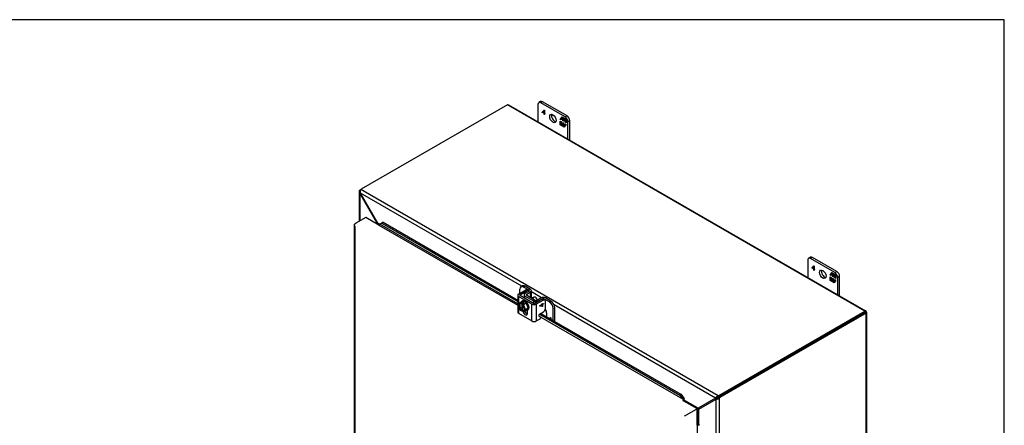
# Model space of a CAD drawing. Header units: inches. Extents: x 1 to 240, y -1 to 159.
# Tile 65 of 65: x 193 to 240, y 140 to 159. Entities that reach past the tile are written whole.
import ezdxf

# ---------------------------------------------------------------- set-up
doc = ezdxf.new("R2010")
doc.units = ezdxf.units.IN
doc.header["$MEASUREMENT"] = 0
for name, color, linetype in [('COM40679', 7, 'Continuous'), ('COM42667', 7, 'Continuous'), ('COM42780', 7, 'Continuous'), ('COM48603', 7, 'Continuous'), ('COM70726-4', 7, 'Continuous'), ('Default', 7, 'Continuous'), ('FET07720', 7, 'Continuous'), ('NTS166105', 7, 'Continuous'), ('SCC19011', 7, 'Continuous'), ('WAF25035', 7, 'Continuous')]:
    doc.layers.add(name, color=color, linetype=linetype)

# ---------------------------------------------------------------- blocks, each defined once
blk = doc.blocks.new('SE')
at = {"layer": 'COM40679', "color": 7, "linetype": 'Continuous'}
for p, q in [((231.805, 144.698), (231.363, 144.443)), ((231.805, 144.698), (231.805, 144.698)), ((231.805, 144.698), (231.805, 144.698)), ((231.186, 144.341), (231.186, 144.341)), ((231.363, 144.443), (231.363, 144.443))]:
    blk.add_line(p, q, dxfattribs=at)
blk.add_ellipse((231.275, 144.494), major_axis=(0.125, 0), ratio=0.57735, start_param=-0.827611, end_param=-0.785398, dxfattribs=at)
at = {"layer": 'COM42667', "color": 7, "linetype": 'Continuous'}
for p, q in [((216.647, 146.257), (216.988, 146.454)), ((216.714, 146.218), (217.055, 146.415)), ((217.055, 146.415), (216.988, 146.454)), ((217.117, 146.421), (217.05, 146.46)), ((216.605, 146.199), (216.605, 145.407)), ((216.647, 146.14), (216.647, 145.748)), ((217.277, 145.776), (216.647, 146.14)), ((216.714, 146.179), (216.714, 146.218)), ((217.344, 145.815), (216.714, 146.179)), ((217.753, 146.012), (217.412, 145.815)), ((217.82, 145.973), (217.479, 145.776)), ((217.82, 145.973), (217.753, 146.012)), ((217.883, 145.979), (217.816, 146.018)), ((217.909, 145.566), (217.909, 145.922)), ((216.647, 145.691), (216.647, 145.348)), ((217.061, 145.333), (217.061, 145.491)), ((217.277, 144.984), (217.277, 145.776)), ((217.479, 145.776), (217.479, 144.984)), ((217.637, 145.307), (217.82, 145.413)), ((217.644, 145.71), (217.758, 145.777)), ((217.644, 145.69), (217.644, 145.71)), ((217.758, 145.662), (217.644, 145.69)), ((217.757, 145.663), (217.644, 145.69)), ((217.758, 145.752), (217.678, 145.706)), ((217.757, 145.752), (217.678, 145.706)), ((217.678, 145.706), (217.758, 145.687)), ((217.678, 145.706), (217.678, 145.706)), ((217.757, 145.752), (217.758, 145.752)), ((217.777, 145.674), (217.757, 145.663)), ((217.757, 145.663), (217.758, 145.662)), ((217.758, 145.804), (217.778, 145.816)), ((217.758, 145.777), (217.758, 145.804)), ((217.758, 145.687), (217.758, 145.752)), ((217.778, 145.674), (217.758, 145.662)), ((217.777, 145.815), (217.777, 145.788)), ((217.777, 145.788), (217.778, 145.788)), ((217.82, 145.788), (217.777, 145.763)), ((217.777, 145.763), (217.778, 145.763)), ((217.777, 145.763), (217.777, 145.674)), ((217.777, 145.674), (217.778, 145.674)), ((217.778, 145.816), (217.778, 145.788)), ((217.778, 145.788), (217.82, 145.813)), ((217.82, 145.788), (217.778, 145.763)), ((217.778, 145.763), (217.778, 145.674)), ((217.82, 145.813), (217.82, 145.788)), ((217.82, 145.812), (217.82, 145.788)), ((217.82, 145.788), (217.82, 145.788)), ((216.647, 145.348), (217.277, 144.984)), ((217.479, 144.984), (217.66, 145.089))]:
    blk.add_line(p, q, dxfattribs=at)
for centre, major_axis, start_param, end_param in [((216.988, 146.352), (-0.063, -0.108), 3.141593, 3.926991), ((217.055, 146.313), (-0.062, -0.108), 2.65774, 3.926991), ((216.748, 146.199), (0.143, 0), 2.356194, 3.926991), ((216.748, 146.199), (0.048, 0), 2.356194, 3.926991), ((217.753, 145.91), (-0.063, -0.108), 3.141593, 3.926991), ((217.82, 145.871), (-0.063, -0.108), 2.356194, 3.926991), ((216.748, 145.407), (0.143, 0), 3.141593, 3.926991), ((216.962, 145.39), (-0.07, 0.122), 1.033487, 3.926991), ((217.029, 145.429), (-0.07, 0.122), 1.141993, 2.643086), ((217.378, 145.835), (-0.143, 0), 0.785398, 2.356194), ((217.378, 145.835), (-0.048, 0), 0.785398, 2.356194), ((217.82, 145.515), (-0.062, -0.108), 0.785398, 2.356194), ((217.378, 145.043), (0.143, 0), 3.926991, 5.497787), ((217.637, 145.258), (0.03, 0.052), 0.785398, 3.141593), ((217.66, 145.138), (-0.03, -0.052), 0.785398, 3.141593)]:
    blk.add_ellipse(centre, major_axis=major_axis, ratio=0.57735, start_param=start_param, end_param=end_param, dxfattribs=at)
at = {"layer": 'COM42780', "color": 7, "linetype": 'Continuous'}
for p, q in [((216.704, 146.29), (216.704, 146.484)), ((216.823, 146.637), (216.756, 146.598)), ((216.948, 146.625), (216.881, 146.586)), ((217.144, 146.434), (216.881, 146.586)), ((216.943, 146.275), (217.144, 146.395)), ((217.211, 146.473), (216.948, 146.625)), ((217.012, 146.237), (217.213, 146.357)), ((217.144, 146.395), (217.144, 146.434)), ((217.213, 146.088), (217.213, 146.357)), ((217.253, 146.086), (217.253, 146.414)), ((216.903, 146.218), (216.903, 146.07)), ((217.365, 145.917), (216.945, 146.159)), ((216.945, 146.045), (216.945, 146.159)), ((217.012, 146.198), (217.012, 146.237)), ((217.432, 145.956), (217.012, 146.198)), ((217.365, 145.808), (217.365, 145.917)), ((217.708, 146.071), (217.5, 145.955)), ((217.774, 146.032), (217.566, 145.916)), ((217.566, 145.904), (217.566, 145.916)), ((217.774, 146.021), (217.774, 146.032)), ((217.841, 146.004), (217.841, 146.032)), ((218.104, 145.88), (217.841, 146.032)), ((218.172, 145.918), (217.908, 146.07)), ((218.104, 145.88), (218.172, 145.918)), ((218.348, 145.612), (218.281, 145.573)), ((218.281, 145.006), (218.281, 145.573)), ((218.348, 144.968), (218.348, 145.612)), ((217.972, 145.185), (217.972, 145.344)), ((218.107, 145.107), (218.147, 145.149)), ((218.107, 145.107), (218.147, 145.149)), ((218.143, 145.111), (218.128, 145.095)), ((218.143, 145.112), (218.143, 145.111)), ((218.143, 145.086), (218.143, 145.112)), ((218.143, 145.086), (218.143, 145.111)), ((218.147, 145.149), (218.164, 145.139)), ((218.164, 145.139), (218.164, 145.074))]:
    blk.add_line(p, q, dxfattribs=at)
for centre, major_axis, start_param, end_param in [((216.881, 146.382), (0.125, -0.217), 2.356194, 3.926991), ((216.948, 146.421), (0.125, -0.217), 2.356194, 3.141593), ((217.11, 146.414), (-0.048, 0), 2.373648, 3.926991), ((217.11, 146.414), (-0.143, 0), 2.373648, 3.926991), ((217.046, 146.218), (0.143, 0), 2.373648, 3.926991), ((217.046, 146.218), (0.048, 0), 2.373648, 3.926991), ((217.29, 145.912), (0.097, -0.169), 1.704194, 3.008195), ((217.466, 145.975), (0.143, 0), 3.926991, 5.480334), ((217.466, 145.975), (0.048, 0), 3.926991, 5.480334), ((217.807, 146.012), (0.143, 0), 0.785398, 2.338741), ((217.807, 146.012), (0.048, 0), 0.785398, 2.338741), ((218.104, 145.675), (0.125, -0.217), 0.785398, 2.356194), ((218.172, 145.714), (-0.125, 0.217), 3.926991, 5.497787), ((217.795, 145.446), (0.125, -0.217), 0.785398, 1.677681)]:
    blk.add_ellipse(centre, major_axis=major_axis, ratio=0.57735, start_param=start_param, end_param=end_param, dxfattribs=at)
at = {"layer": 'COM48603', "color": 7, "linetype": 'Continuous'}
for p, q in [((208.914, 149.572), (208.965, 149.601)), ((209.431, 149.87), (208.965, 149.601)), ((210.05, 149.513), (209.431, 149.87)), ((210.1, 149.548), (210.201, 149.604)), ((210.1, 149.548), (210.15, 149.587)), ((210.15, 149.587), (210.251, 149.643)), ((210.251, 149.643), (210.201, 149.604)), ((210.201, 149.604), (216.605, 145.906)), ((210.251, 149.643), (216.605, 145.974)), ((208.882, 149.528), (208.882, 121.717)), ((208.893, 149.501), (208.893, 149.501)), ((208.914, 149.454), (208.914, 121.702)), ((210.05, 149.513), (216.605, 145.728)), ((216.605, 145.792), (210.1, 149.548)), ((217.036, 145.479), (217.061, 145.465)), ((224.399, 141.292), (217.597, 145.219)), ((217.64, 145.309), (224.256, 141.489)), ((217.699, 145.343), (224.306, 141.528)), ((224.306, 141.528), (224.256, 141.489)), ((224.256, 141.489), (224.399, 141.292)), ((224.306, 141.528), (224.45, 141.331)), ((224.399, 141.292), (224.45, 141.331)), ((225.018, 140.871), (224.399, 141.228)), ((224.419, 141.25), (224.458, 141.235)), ((225.018, 140.812), (224.552, 140.543)), ((225.069, 140.783), (225.018, 140.812)), ((225.069, 140.068), (225.069, 140.783)), ((224.48, 140.501), (224.552, 140.543)), ((225.069, 140.068), (225.069, 139.142)), ((225.098, 140.074), (225.104, 140.116))]:
    blk.add_line(p, q, dxfattribs=at)
for centre, radius, start, end in [((209.92, 149.937), 0.429, 290.361, 294.7955), ((210.056, 149.624), 0.088, 292.4985, 302.5588), ((224.308, 141.223), 0.114, 13.4118, 36.7266), ((224.293, 141.269), 0.169, 348.3422, 21.6032), ((225.019, 139.991), 0.114, 23.2734, 46.5882), ((225.051, 139.956), 0.169, 38.3968, 71.6578)]:
    blk.add_arc(centre, radius, start, end, dxfattribs=at)
for centre, major_axis, ratio, start_param, end_param in [((208.99, 149.528), (0.108, 0), 0.57735, 2.356194, 3.587154), ((208.99, 149.498), (-0.076, 0.132), 0.577982, 1.230411, 1.570248), ((210.05, 149.542), (0.018, 0.0312), 0.57735, 3.926991, 4.799655), ((224.399, 141.258), (-0.018, -0.0312), 0.57735, 0.785398, 1.658063), ((224.399, 141.258), (-0.054, -0.0935), 0.57735, 1.342949, 1.658063), ((224.527, 140.528), (0.036, 0.0207), 0.000948, 3.926445, 5.497241), ((225.095, 140.053), (0.108, 0), 0.57735, 1.48353, 1.808737), ((225.095, 140.053), (0.036, 0), 0.57735, 1.48353, 2.356194)]:
    blk.add_ellipse(centre, major_axis=major_axis, ratio=ratio, start_param=start_param, end_param=end_param, dxfattribs=at)
at = {"layer": 'COM70726-4', "color": 7, "linetype": 'Continuous'}
for p, q in [((216.12, 155.18), (209.225, 151.199)), ((232.989, 145.44), (216.12, 155.18)), ((233.029, 145.454), (216.188, 155.177)), ((209.119, 151.081), (209.119, 149.69)), ((209.173, 151.092), (209.12, 151.096)), ((209.179, 151.135), (209.151, 151.151)), ((209.151, 151), (209.184, 151.019)), ((209.151, 151), (209.151, 149.709)), ((209.151, 151), (209.97, 149.58)), ((209.174, 151.169), (209.225, 151.199)), ((209.189, 151.161), (209.174, 151.169)), ((216.798, 146.623), (209.184, 151.019)), ((210.004, 149.6), (209.184, 151.019)), ((226.066, 141.448), (209.206, 151.183)), ((209.97, 149.58), (210.004, 149.6)), ((210.093, 149.548), (210.004, 149.6)), ((209.97, 149.58), (209.97, 149.559)), ((210.033, 149.523), (210.034, 149.523)), ((210.051, 149.514), (210.034, 149.523)), ((217.734, 146.083), (217.253, 146.36)), ((225.935, 141.348), (218.317, 145.746)), ((226.094, 141.46), (232.989, 145.44)), ((232.989, 145.382), (233.04, 145.411)), ((233.011, 145.449), (232.997, 145.386)), ((226.094, 141.401), (232.989, 145.382)), ((232.989, 145.382), (226.094, 141.401)), ((233.04, 145.352), (226.145, 141.371)), ((232.997, 145.386), (232.989, 145.382)), ((232.997, 145.386), (232.989, 145.382)), ((232.989, 145.382), (232.989, 145.382)), ((232.989, 145.382), (232.989, 145.382)), ((232.997, 145.386), (232.995, 145.385)), ((232.997, 145.386), (232.995, 145.385)), ((233.059, 145.367), (232.997, 145.386)), ((233.04, 116.076), (233.04, 145.352)), ((233.071, 116.136), (233.071, 145.38)), ((225.116, 140.875), (224.46, 141.253)), ((225.935, 141.348), (225.116, 140.875)), ((225.149, 140.817), (225.969, 141.29)), ((225.935, 141.348), (225.966, 141.365)), ((225.969, 141.29), (225.999, 141.308)), ((225.969, 139.383), (225.969, 141.29)), ((226.034, 141.385), (226.004, 141.414)), ((226.05, 141.357), (226.06, 141.316)), ((226.066, 141.39), (226.066, 141.448)), ((226.07, 141.383), (226.121, 141.353)), ((226.094, 141.401), (226.094, 141.46)), ((226.094, 141.401), (226.145, 141.371)), ((226.121, 112.086), (226.121, 141.353)), ((225.034, 140.863), (224.44, 141.206)), ((225.034, 140.863), (225.018, 140.853)), ((225.034, 140.804), (225.033, 140.803)), ((225.04, 140.866), (225.05, 140.815)), ((225.104, 140.755), (225.064, 140.79)), ((225.149, 140.093), (225.149, 140.817)), ((225.069, 140.736), (225.098, 140.752)), ((225.098, 140.116), (225.098, 140.752))]:
    blk.add_line(p, q, dxfattribs=at)
for centre, radius, start, end in [((209.242, 151.082), 0.123, 173.2864, 221.8569), ((209.202, 151.087), 0.082, 128.3209, 173.2302), ((209.388, 151.088), 0.215, 169.0738, 198.7346), ((209.268, 151.114), 0.093, 132.2373, 170.7565), ((209.799, 149.454), 0.251, 16.8397, 35.4163), ((209.849, 149.529), 0.132, 11.8944, 23.0191), ((226.123, 141.222), 0.226, 121.9326, 146.1647), ((226.02, 141.283), 0.0981, 98.9317, 123.4268), ((225.953, 141.516), 0.226, 273.8353, 298.0674), ((226.134, 140.583), 0.807, 97.0748, 100.5261), ((225.955, 141.395), 0.0981, 296.5733, 321.0683), ((226.207, 141.121), 0.357, 113.1951, 124.7122), ((225.406, 141.844), 0.807, 320.5436, 322.9252), ((225.974, 141.864), 0.483, 277.1883, 281.0318), ((226.31, 141.167), 0.322, 138.0058, 143.774), ((225.894, 141.661), 0.383, 295.68, 306.4128), ((225.04, 141.219), 0.353, 269.8959, 282.3495), ((224.976, 141.032), 0.229, 288.7169, 326.0214), ((225.216, 140.617), 0.229, 93.9786, 131.2831), ((225.379, 140.602), 0.315, 136.892, 150.8625)]:
    blk.add_arc(centre, radius, start, end, dxfattribs=at)
for centre, major_axis, ratio, start_param, end_param in [((216.12, 155.091), (0.054, 0.0935), 0.57735, 0.48675, 0.785398), ((209.174, 151.088), (0.05, 0.0866), 0.57735, 0.785398, 1.124789), ((209.296, 151.158), (-0.1, 0), 0.57735, 5.497787, 5.837178), ((210.034, 149.553), (-0.018, -0.0312), 0.57735, 0.785398, 0.991689), ((232.989, 145.352), (0.054, 0.0935), 0.57735, 0.48675, 0.785398), ((232.963, 145.367), (0.108, 0.062), 0.001341, -0.784626, -0.468332), ((232.963, 145.367), (0.108, 0.062), 0.001341, 0.468332, 0.784626), ((232.963, 145.367), (0.0359, 0.0208), 0.001341, -0.784626, -0.228116), ((232.963, 145.367), (0.036, 0.0207), 0.001341, 0.228116, 0.784626), ((232.963, 145.367), (0.0359, 0.0208), 0.001341, 0.475307, 0.78617), ((232.963, 145.367), (0.036, 0.0207), 0.001341, -0.78617, -0.475307), ((232.963, 145.396), (0.108, 0), 0.57735, 5.497787, 5.796435), ((226.023, 141.501), (0.1, 0), 0.57735, 5.158396, 5.497787), ((226.023, 141.442), (0.1, 0), 0.57735, 5.158396, 5.497787), ((226.094, 141.319), (0.05, 0.0866), 0.57735, 0.785398, 1.124789), ((226.145, 141.29), (0.05, 0.0866), 0.57735, 0.785398, 1.124789), ((225.034, 140.892), (-0.018, -0.0312), 0.57735, 0.785398, 0.991689), ((225.034, 140.892), (-0.054, -0.0935), 0.57735, 0.785398, 0.991689), ((225.124, 140.738), (-0.108, 0), 0.57735, -0.991689, -0.939082), ((225.124, 140.738), (-0.036, 0), 0.57735, -0.991689, -0.785398)]:
    blk.add_ellipse(centre, major_axis=major_axis, ratio=ratio, start_param=start_param, end_param=end_param, dxfattribs=at)
for points, knots in [([(216.143, 155.189), (216.147, 155.187), (216.152, 155.187), (216.161, 155.185), (216.165, 155.184), (216.172, 155.183), (216.176, 155.182), (216.182, 155.18), (216.185, 155.178), (216.188, 155.177), (216.188, 155.177), (216.188, 155.177)], [0, 0, 0, 0, 0.125, 0.125, 0.25, 0.25, 0.375, 0.375, 0.5, 0.5, 0.5131353, 0.5131353, 0.5131353, 0.5131353]), ([(233.06, 145.423), (233.056, 145.426), (233.053, 145.43), (233.048, 145.436), (233.045, 145.439), (233.04, 145.445), (233.037, 145.447), (233.032, 145.452), (233.03, 145.453), (233.023, 145.457), (233.019, 145.458), (233.014, 145.457), (233.012, 145.456), (233.011, 145.453), (233.01, 145.452), (233.011, 145.449)], [0, 0, 0, 0, 0.125, 0.125, 0.25, 0.25, 0.375, 0.375, 0.5, 0.5, 0.75, 0.75, 0.875, 0.875, 1, 1, 1, 1]), ([(233.059, 145.367), (233.06, 145.365), (233.062, 145.365), (233.065, 145.365), (233.066, 145.366), (233.069, 145.368), (233.07, 145.37), (233.071, 145.374), (233.071, 145.376), (233.071, 145.384), (233.07, 145.391), (233.067, 145.401), (233.066, 145.405), (233.063, 145.414), (233.061, 145.418), (233.06, 145.422)], [0, 0, 0, 0, 0.125, 0.125, 0.25, 0.25, 0.375, 0.375, 0.5, 0.5, 0.75, 0.75, 0.875, 0.875, 1, 1, 1, 1])]:
    blk.add_open_spline(points, degree=3, knots=knots, dxfattribs=at)
for points in [[(232.998, 145.387), (233.019, 145.399), (233.039, 145.411), (233.06, 145.423)], [(232.998, 145.387), (233.019, 145.399), (233.04, 145.411), (233.06, 145.422)]]:
    blk.add_open_spline(points, degree=3, dxfattribs=at)
at = {"layer": 'FET07720', "color": 7, "linetype": 'Continuous'}
for p, q in [((217.56, 155.202), (217.56, 154.385)), ((217.687, 155.339), (217.599, 155.288)), ((217.781, 155.33), (217.692, 155.279)), ((218.841, 154.615), (217.692, 155.279)), ((218.93, 154.666), (217.781, 155.33)), ((217.764, 154.843), (217.849, 154.933)), ((217.779, 154.851), (217.764, 154.843)), ((217.764, 154.831), (217.764, 154.843)), ((217.779, 154.839), (217.764, 154.831)), ((217.847, 154.784), (217.764, 154.831)), ((217.779, 154.851), (217.853, 154.931)), ((217.779, 154.839), (217.779, 154.851)), ((217.861, 154.792), (217.779, 154.839)), ((217.847, 154.903), (217.785, 154.836)), ((217.785, 154.836), (217.847, 154.8)), ((217.861, 154.911), (217.847, 154.903)), ((217.847, 154.8), (217.847, 154.903)), ((217.861, 154.808), (217.847, 154.8)), ((217.861, 154.792), (217.847, 154.784)), ((217.847, 154.73), (217.847, 154.784)), ((217.861, 154.738), (217.847, 154.73)), ((217.861, 154.722), (217.847, 154.73)), ((217.849, 154.933), (217.861, 154.926)), ((217.861, 154.926), (217.861, 154.792)), ((217.861, 154.792), (217.885, 154.778)), ((217.861, 154.776), (217.861, 154.792)), ((217.875, 154.784), (217.861, 154.776)), ((217.885, 154.761), (217.861, 154.776)), ((217.861, 154.776), (217.861, 154.722)), ((217.885, 154.778), (217.875, 154.784)), ((217.885, 154.778), (217.885, 154.761)), ((218.613, 154.498), (218.7, 154.621)), ((218.627, 154.506), (218.613, 154.498)), ((218.659, 154.471), (218.613, 154.498)), ((218.613, 154.245), (218.613, 154.418)), ((218.613, 154.418), (218.659, 154.392)), ((218.627, 154.253), (218.613, 154.245)), ((218.69, 154.2), (218.613, 154.245)), ((218.627, 154.506), (218.659, 154.551)), ((218.659, 154.488), (218.627, 154.506)), ((218.627, 154.253), (218.627, 154.41)), ((218.698, 154.212), (218.627, 154.253)), ((218.673, 154.566), (218.659, 154.558)), ((218.728, 154.518), (218.659, 154.558)), ((218.659, 154.558), (218.659, 154.471)), ((218.659, 154.392), (218.659, 154.305)), ((218.659, 154.305), (218.728, 154.265)), ((218.667, 154.563), (218.706, 154.618)), ((218.742, 154.526), (218.673, 154.566)), ((218.722, 154.246), (218.69, 154.2)), ((218.7, 154.621), (218.777, 154.576)), ((218.736, 154.254), (218.722, 154.246)), ((218.722, 154.182), (218.722, 154.246)), ((218.742, 154.526), (218.728, 154.518)), ((218.728, 154.431), (218.728, 154.518)), ((218.742, 154.439), (218.728, 154.431)), ((218.77, 154.407), (218.728, 154.431)), ((218.728, 154.265), (218.728, 154.352)), ((218.728, 154.352), (218.77, 154.327)), ((218.742, 154.273), (218.728, 154.265)), ((218.736, 154.19), (218.736, 154.254)), ((218.742, 154.439), (218.742, 154.526)), ((218.77, 154.423), (218.742, 154.439)), ((218.742, 154.273), (218.742, 154.344)), ((218.785, 154.501), (218.77, 154.493)), ((218.84, 154.453), (218.77, 154.493)), ((218.77, 154.493), (218.77, 154.407)), ((218.77, 154.327), (218.77, 154.241)), ((218.77, 154.241), (218.84, 154.201)), ((218.777, 154.576), (218.777, 154.513)), ((218.777, 154.513), (218.809, 154.558)), ((218.791, 154.521), (218.777, 154.513)), ((218.854, 154.461), (218.785, 154.501)), ((218.791, 154.521), (218.815, 154.555)), ((218.886, 154.261), (218.799, 154.138)), ((218.809, 154.558), (218.886, 154.514)), ((218.854, 154.461), (218.84, 154.453)), ((218.84, 154.367), (218.84, 154.453)), ((218.854, 154.375), (218.84, 154.367)), ((218.886, 154.34), (218.84, 154.367)), ((218.84, 154.201), (218.84, 154.287)), ((218.84, 154.287), (218.886, 154.261)), ((218.841, 154.615), (218.93, 154.666)), ((218.854, 154.375), (218.854, 154.461)), ((218.886, 154.357), (218.854, 154.375)), ((218.854, 154.216), (218.854, 154.279)), ((218.886, 154.514), (218.886, 154.34)), ((219.062, 154.437), (218.974, 154.386)), ((218.974, 153.568), (218.974, 154.386)), ((219.062, 153.517), (219.062, 154.437)), ((218.736, 154.19), (218.722, 154.182)), ((218.799, 154.138), (218.722, 154.182)), ((218.807, 154.149), (218.736, 154.19)), ((218.846, 154.204), (218.84, 154.201)), ((230.288, 147.854), (230.288, 147.036)), ((230.415, 147.99), (230.326, 147.939)), ((230.509, 147.981), (230.42, 147.93)), ((231.569, 147.267), (230.42, 147.93)), ((231.658, 147.318), (230.509, 147.981)), ((230.492, 147.494), (230.577, 147.585)), ((230.506, 147.502), (230.492, 147.494)), ((230.492, 147.483), (230.492, 147.494)), ((230.506, 147.491), (230.492, 147.483)), ((230.574, 147.435), (230.492, 147.483)), ((230.506, 147.502), (230.581, 147.582)), ((230.506, 147.491), (230.506, 147.502)), ((230.589, 147.443), (230.506, 147.491)), ((230.574, 147.554), (230.513, 147.488)), ((230.513, 147.488), (230.574, 147.452)), ((230.588, 147.562), (230.574, 147.554)), ((230.574, 147.452), (230.574, 147.554)), ((230.588, 147.46), (230.574, 147.452)), ((230.589, 147.443), (230.574, 147.435)), ((230.574, 147.382), (230.574, 147.435)), ((230.588, 147.39), (230.574, 147.382)), ((230.588, 147.374), (230.574, 147.382)), ((230.577, 147.585), (230.588, 147.578)), ((230.588, 147.578), (230.588, 147.444)), ((230.588, 147.444), (230.613, 147.43)), ((230.603, 147.435), (230.588, 147.427)), ((230.613, 147.413), (230.588, 147.427)), ((230.588, 147.427), (230.588, 147.374)), ((230.589, 147.427), (230.589, 147.443)), ((230.613, 147.429), (230.603, 147.435)), ((230.613, 147.43), (230.613, 147.413)), ((231.341, 147.149), (231.428, 147.273)), ((231.395, 147.214), (231.434, 147.269)), ((231.428, 147.273), (231.505, 147.228)), ((231.569, 147.267), (231.658, 147.318)), ((231.355, 147.157), (231.341, 147.149)), ((231.387, 147.123), (231.341, 147.149)), ((231.341, 146.896), (231.341, 147.07)), ((231.341, 147.07), (231.387, 147.043)), ((231.355, 146.905), (231.341, 146.896)), ((231.418, 146.852), (231.341, 146.896)), ((231.355, 147.157), (231.387, 147.202)), ((231.387, 147.139), (231.355, 147.157)), ((231.355, 146.905), (231.355, 147.062)), ((231.426, 146.864), (231.355, 146.905)), ((231.401, 147.218), (231.387, 147.209)), ((231.456, 147.169), (231.387, 147.209)), ((231.387, 147.209), (231.387, 147.123)), ((231.387, 147.043), (231.387, 146.957)), ((231.387, 146.957), (231.456, 146.917)), ((231.47, 147.177), (231.401, 147.218)), ((231.45, 146.897), (231.418, 146.852)), ((231.464, 146.905), (231.45, 146.897)), ((231.45, 146.834), (231.45, 146.897)), ((231.464, 146.842), (231.45, 146.834)), ((231.527, 146.789), (231.45, 146.834)), ((231.47, 147.177), (231.456, 147.169)), ((231.456, 147.083), (231.456, 147.169)), ((231.47, 147.091), (231.456, 147.083)), ((231.498, 147.058), (231.456, 147.083)), ((231.456, 146.917), (231.456, 147.003)), ((231.456, 147.003), (231.498, 146.979)), ((231.47, 146.925), (231.456, 146.917)), ((231.464, 146.842), (231.464, 146.905)), ((231.535, 146.801), (231.464, 146.842)), ((231.47, 147.091), (231.47, 147.177)), ((231.498, 147.075), (231.47, 147.091)), ((231.47, 146.925), (231.47, 146.995)), ((231.512, 147.153), (231.498, 147.145)), ((231.568, 147.105), (231.498, 147.145)), ((231.498, 147.145), (231.498, 147.058)), ((231.498, 146.979), (231.498, 146.892)), ((231.498, 146.892), (231.568, 146.852)), ((231.505, 147.228), (231.505, 147.165)), ((231.505, 147.165), (231.536, 147.21)), ((231.519, 147.173), (231.505, 147.165)), ((231.582, 147.113), (231.512, 147.153)), ((231.519, 147.173), (231.542, 147.206)), ((231.613, 146.912), (231.527, 146.789)), ((231.536, 147.21), (231.613, 147.165)), ((231.582, 147.113), (231.568, 147.105)), ((231.568, 147.018), (231.568, 147.105)), ((231.582, 147.026), (231.568, 147.018)), ((231.613, 146.992), (231.568, 147.018)), ((231.568, 146.852), (231.568, 146.939)), ((231.568, 146.939), (231.613, 146.912)), ((231.573, 146.856), (231.568, 146.852)), ((231.582, 147.026), (231.582, 147.113)), ((231.613, 147.008), (231.582, 147.026)), ((231.582, 146.868), (231.582, 146.931)), ((231.613, 147.165), (231.613, 146.992)), ((231.79, 147.088), (231.702, 147.037)), ((231.702, 146.22), (231.702, 147.037)), ((231.79, 146.169), (231.79, 147.088))]:
    blk.add_line(p, q, dxfattribs=at)
for centre, major_axis, start_param, end_param in [((217.692, 155.125), (0.094, -0.162), 2.356194, 3.926991), ((217.781, 155.176), (0.094, -0.162), 2.356194, 3.141593), ((218.355, 154.59), (-0.109, 0.189), 0.415952, 2.725641), ((218.841, 154.462), (0.094, -0.162), 0.785398, 2.356194), ((218.93, 154.513), (-0.094, 0.162), 3.926991, 5.497787), ((230.42, 147.777), (0.094, -0.162), 2.356194, 3.926991), ((230.509, 147.828), (0.094, -0.162), 2.356194, 3.141593), ((231.083, 147.241), (-0.109, 0.189), 0.415952, 2.725641), ((231.569, 147.114), (0.094, -0.162), 0.785398, 2.356194), ((231.658, 147.165), (-0.094, 0.162), 3.926991, 5.497787)]:
    blk.add_ellipse(centre, major_axis=major_axis, ratio=0.57735, start_param=start_param, end_param=end_param, dxfattribs=at)
for centre in [(218.267, 154.539), (230.995, 147.19)]:
    blk.add_ellipse(centre, major_axis=(-0.109, 0.189), ratio=0.57735, dxfattribs=at)
at = {"layer": 'NTS166105', "color": 7, "linetype": 'Continuous'}
for p, q in [((230.731, 144.078), (230.732, 144.078)), ((230.505, 143.948), (230.505, 143.948))]:
    blk.add_line(p, q, dxfattribs=at)
at = {"layer": 'SCC19011', "color": 7, "linetype": 'Continuous'}
for p, q in [((216.725, 145.85), (216.853, 145.924)), ((217.007, 145.835), (216.853, 145.924)), ((217.387, 146.108), (217.305, 146.061)), ((216.725, 145.85), (216.632, 145.728)), ((216.632, 145.728), (216.725, 145.499)), ((216.778, 145.819), (216.725, 145.85)), ((216.725, 145.499), (216.778, 145.468)), ((216.845, 145.858), (216.778, 145.819)), ((216.778, 145.819), (216.778, 145.803)), ((216.845, 145.507), (216.778, 145.468)), ((216.778, 145.485), (216.778, 145.468)), ((216.785, 145.799), (216.806, 145.811)), ((216.806, 145.51), (216.785, 145.497)), ((216.806, 145.811), (216.806, 145.51)), ((216.893, 145.83), (216.826, 145.792)), ((216.879, 145.761), (216.826, 145.792)), ((216.826, 145.775), (216.826, 145.792)), ((216.826, 145.441), (216.826, 145.457)), ((216.826, 145.441), (216.879, 145.41)), ((216.833, 145.47), (216.854, 145.482)), ((216.893, 145.83), (216.845, 145.858)), ((216.845, 145.858), (216.845, 145.803)), ((216.845, 145.758), (216.845, 145.507)), ((216.845, 145.507), (216.854, 145.502)), ((216.854, 145.482), (216.854, 145.749)), ((216.879, 145.761), (217.007, 145.835)), ((216.972, 145.532), (216.879, 145.761)), ((216.879, 145.41), (216.972, 145.532)), ((216.879, 145.41), (217.007, 145.484)), ((216.972, 145.532), (217.1, 145.606)), ((217.1, 145.606), (217.007, 145.835)), ((217.007, 145.484), (217.1, 145.606))]:
    blk.add_line(p, q, dxfattribs=at)
for centre, start, end in [((216.794, 145.484), 123.377, 177.1475), ((216.842, 145.456), 123.3772, 177.1473)]:
    blk.add_arc(centre, 0.0158, start, end, dxfattribs=at)
for centre, major_axis, start_param, end_param in [((217.448, 146.003), (0.061, -0.106), 0.982434, 3.141593), ((216.802, 145.63), (0.099, -0.171), 2.529208, 5.324773), ((216.809, 145.634), (0.094, -0.162), 2.587655, 5.315445), ((216.83, 145.646), (0.094, -0.162), 3.254972, 5.315445), ((216.802, 145.63), (-0.099, 0.171), 3.317842, 5.324773), ((216.802, 145.63), (-0.099, 0.171), 2.529208, 3.317842), ((216.809, 145.634), (-0.094, 0.162), 2.538537, 3.900677), ((216.83, 145.646), (-0.094, 0.162), 2.538537, 3.028213)]:
    blk.add_ellipse(centre, major_axis=major_axis, ratio=0.57735, start_param=start_param, end_param=end_param, dxfattribs=at)
blk.add_open_spline([(216.778, 145.803), (216.778, 145.801), (216.779, 145.799), (216.781, 145.797), (216.783, 145.797), (216.785, 145.799)], degree=3, knots=[0, 0, 0, 0, 0.5, 0.5, 1, 1, 1, 1], dxfattribs=at)
at = {"layer": 'WAF25035', "color": 7, "linetype": 'Continuous'}
for p, q in [((216.837, 145.939), (216.805, 145.92)), ((217.055, 145.487), (217.087, 145.506))]:
    blk.add_line(p, q, dxfattribs=at)
for centre, start_param, end_param in [((216.93, 145.704), 0, 0.412589), ((216.93, 145.704), 2.729004, 6.283185), ((216.962, 145.722), 3.141593, 6.283185)]:
    blk.add_ellipse(centre, major_axis=(-0.125, 0.217), ratio=0.57735, start_param=start_param, end_param=end_param, dxfattribs=at)
blk = doc.blocks.new('BORDER')
at = {"layer": 'Default', "color": 7, "linetype": 'Continuous'}
for p, q in [((0, 27.86), (-41.86, 27.86)), ((0, 0), (0, 27.86))]:
    blk.add_line(p, q, dxfattribs=at)

msp = doc.modelspace()

# ---------------------------------------------------------------- block references
at = {"layer": 'Default', "color": 7, "xscale": 5.7, "yscale": 5.7, "zscale": 5.7}
msp.add_blockref('BORDER', (239.562, 0.401), dxfattribs=at)
at = {"layer": 'Default'}
msp.add_blockref('SE', (0, 0), dxfattribs=at)

doc.saveas('drawing.dxf')
